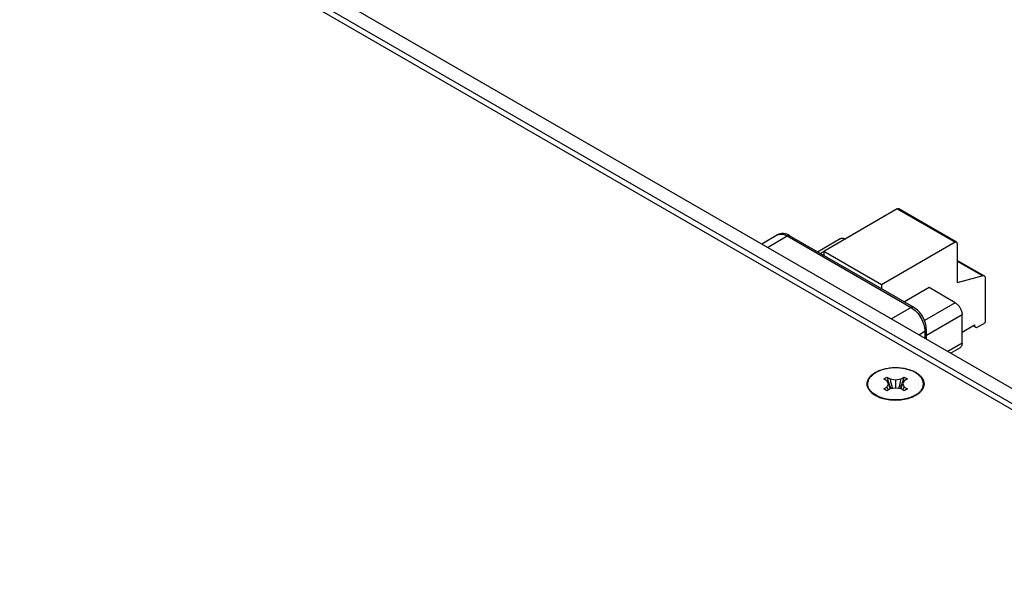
# Model space of a CAD drawing. Header units: inches. Extents: x 0 to 34, y 0 to 22.
# Tile 54 of 56: x 30.2 to 32.2, y 17.5 to 18.6. Entities that reach past the tile are written whole.
import ezdxf

# ---------------------------------------------------------------- set-up
doc = ezdxf.new("R2010")
doc.units = ezdxf.units.IN
doc.header["$LTSCALE"] = 1.87
doc.header["$MEASUREMENT"] = 0
doc.layers.get('0').update_dxf_attribs({"linetype": 'CONTINUOUS'})

msp = doc.modelspace()

# ---------------------------------------------------------------- linework, layer by layer
at = {"color": 7, "linetype": 'CONTINUOUS'}
for p, q in [((32.8068, 17.5129), (26.9618, 20.8877)), ((32.7802, 17.4976), (26.9353, 20.8724)), ((31.9407, 17.8827), (31.9471, 17.8864)), ((31.9471, 17.8864), (31.9534, 17.8827)), ((31.9757, 17.8827), (31.9821, 17.8864)), ((31.9821, 17.8864), (31.9885, 17.8827)), ((31.9471, 17.8791), (31.9407, 17.8827)), ((31.9407, 17.8625), (31.9471, 17.8662)), ((31.9501, 17.8726), (31.9471, 17.8791)), ((31.9471, 17.8662), (31.9501, 17.8726)), ((31.9534, 17.8827), (31.9646, 17.881)), ((31.9646, 17.881), (31.9757, 17.8827)), ((31.9646, 17.881), (31.9646, 17.8642)), ((31.9821, 17.8791), (31.9791, 17.8726)), ((31.9791, 17.8726), (31.9821, 17.8662)), ((31.9885, 17.8827), (31.9821, 17.8791)), ((31.9821, 17.8662), (31.9885, 17.8625)), ((31.9248, 17.8492), (31.9198, 17.853)), ((31.9471, 17.8588), (31.9407, 17.8625)), ((31.9534, 17.8625), (31.9471, 17.8588)), ((31.9646, 17.8642), (31.9534, 17.8625)), ((31.9757, 17.8625), (31.9646, 17.8642)), ((31.9821, 17.8588), (31.9757, 17.8625)), ((31.9885, 17.8625), (31.9821, 17.8588)), ((32.0044, 17.8497), (32.0094, 17.853)), ((32.0049, 17.8496), (32.0094, 17.853))]:
    msp.add_line(p, q, dxfattribs=at)
at = {"color": 3, "linetype": 'CONTINUOUS'}
for p, q in [((32.77, 17.4917), (26.9455, 20.8547)), ((32.0099, 17.8522), (32.0052, 17.8491))]:
    msp.add_line(p, q, dxfattribs=at)
at = {"color": 6, "linetype": 'CONTINUOUS'}
for p, q in [((31.9681, 18.2266), (31.8192, 18.1406)), ((31.9681, 18.2266), (32.0852, 18.159)), ((32.0881, 18.1593), (31.9711, 18.2269)), ((31.7257, 18.1739), (31.6939, 18.1555)), ((31.7054, 18.1488), (31.7454, 18.1719)), ((31.7454, 18.1719), (31.9961, 18.0272)), ((32.001, 18.0277), (31.7503, 18.1724)), ((31.8066, 18.14), (31.8525, 18.1665)), ((32.0852, 18.159), (31.9362, 18.073)), ((32.0894, 18.1566), (32.0894, 18.077)), ((31.8123, 18.1366), (31.8192, 18.1406)), ((31.9362, 18.073), (31.8192, 18.1406)), ((31.8192, 18.1406), (31.8192, 18.1327)), ((32.1444, 18.0907), (32.0894, 18.1224)), ((32.0894, 18.1209), (32.1413, 18.0909)), ((32.1413, 18.0909), (32.0894, 18.077)), ((32.1464, 17.9999), (32.1464, 18.0862)), ((31.9362, 18.073), (31.9362, 18.0651)), ((32.0323, 18.0674), (31.9823, 18.0385)), ((32.0852, 18.0368), (32.0323, 18.0674)), ((31.9961, 18.0272), (31.9561, 18.0041)), ((32.0852, 18.0368), (32.0229, 18.0009)), ((32.0268, 17.971), (32.0991, 18.0127)), ((32.0991, 17.9549), (32.0991, 18.0127)), ((32.0991, 17.9774), (32.1242, 17.9919)), ((32.1262, 17.9873), (32.1213, 17.9902)), ((32.1311, 17.9878), (32.1436, 17.9951)), ((32.0118, 17.9719), (32.0239, 17.979)), ((32.0239, 17.979), (32.0239, 17.9649)), ((32.0268, 17.9633), (32.0268, 17.983)), ((32.0991, 17.9549), (32.0702, 17.9382)), ((32.095, 17.9459), (32.076, 17.9349))]:
    msp.add_line(p, q, dxfattribs=at)
at = {"color": 7, "linetype": 'CONTINUOUS'}
for centre, radius, start, end in [((32.2491, 17.9769), 0.3153, 196.6821, 201.2205), ((31.68, 17.9769), 0.3153, 338.7795, 343.3179), ((32.0341, 17.906), 0.0957, 204.5637, 208.3967), ((32.1031, 17.9223), 0.1608, 197.981, 201.7743), ((32.3119, 17.9556), 0.3658, 191.4886, 194.623), ((31.6173, 17.9556), 0.3658, 345.377, 348.5114), ((31.8261, 17.9223), 0.1608, 338.2257, 342.019), ((31.8951, 17.906), 0.0957, 331.6033, 335.4363)]:
    msp.add_arc(centre, radius, start, end, dxfattribs=at)
at = {"color": 3, "linetype": 'CONTINUOUS'}
for centre, radius, start, end in [((31.9447, 17.8866), 0.0428, 230.5257, 233.4996), ((31.9589, 17.9132), 0.0731, 248.0437, 251.9492)]:
    msp.add_arc(centre, radius, start, end, dxfattribs=at)
at = {"color": 6, "linetype": 'CONTINUOUS'}
for points, knots in [([(31.9681, 18.2266), (31.9686, 18.2269), (31.9696, 18.2273), (31.9707, 18.2271), (31.9711, 18.2269)], [0, 0, 0, 0, 0.550829, 1, 1, 1, 1]), ([(31.7503, 18.1724), (31.7466, 18.1746), (31.7402, 18.1769), (31.7316, 18.1765), (31.7275, 18.1749), (31.7257, 18.1739)], [0, 0, 0, 0, 0.508433, 0.754815, 1, 1, 1, 1]), ([(31.7257, 18.1739), (31.727, 18.1746), (31.73, 18.1757), (31.735, 18.1758), (31.7402, 18.1746), (31.7437, 18.1729), (31.7454, 18.1719)], [0, 0, 0, 0, 0.217767, 0.450945, 0.710197, 1, 1, 1, 1]), ([(31.7454, 18.1719), (31.7462, 18.1724), (31.7479, 18.1731), (31.7497, 18.1728), (31.7503, 18.1724)], [0, 0, 0, 0, 0.550833, 1, 1, 1, 1]), ([(31.8525, 18.1665), (31.8531, 18.1669), (31.8546, 18.1674), (31.8571, 18.1675), (31.8598, 18.1668), (31.8615, 18.166), (31.8623, 18.1655)], [0, 0, 0, 0, 0.217779, 0.450953, 0.710221, 1, 1, 1, 1]), ([(32.0881, 18.1593), (32.0877, 18.1595), (32.0867, 18.1597), (32.0857, 18.1593), (32.0852, 18.159)], [0, 0, 0, 0, 0.449174, 1, 1, 1, 1]), ([(32.0894, 18.1566), (32.0894, 18.1572), (32.0892, 18.1582), (32.0885, 18.1591), (32.0881, 18.1593)], [0, 0, 0, 0, 0.550821, 1, 1, 1, 1]), ([(32.1444, 18.0907), (32.144, 18.0909), (32.1429, 18.0912), (32.1418, 18.0911), (32.1413, 18.0909)], [0, 0, 0, 0, 0.472104, 1, 1, 1, 1]), ([(32.1464, 18.0862), (32.1464, 18.0871), (32.1462, 18.0889), (32.1451, 18.0903), (32.1444, 18.0907)], [0, 0, 0, 0, 0.550784, 1, 1, 1, 1]), ([(32.001, 18.0277), (32.0004, 18.0281), (31.9985, 18.0283), (31.9969, 18.0277), (31.9961, 18.0272)], [0, 0, 0, 0, 0.449167, 1, 1, 1, 1]), ([(31.9961, 18.0272), (32.0001, 18.0249), (32.0075, 18.0186), (32.0163, 18.0067), (32.0222, 17.9932), (32.0239, 17.9835), (32.0239, 17.979)], [0, 0, 0, 0, 0.237222, 0.500006, 0.762787, 1, 1, 1, 1]), ([(32.0268, 17.983), (32.0268, 17.9873), (32.0253, 17.9963), (32.0198, 18.0088), (32.0118, 18.0197), (32.0048, 18.0255), (32.001, 18.0277)], [0, 0, 0, 0, 0.241906, 0.500002, 0.758098, 1, 1, 1, 1]), ([(32.0852, 18.0368), (32.0872, 18.0357), (32.0909, 18.0326), (32.0953, 18.0266), (32.0982, 18.0198), (32.0991, 18.015), (32.0991, 18.0127)], [0, 0, 0, 0, 0.237233, 0.500007, 0.762779, 1, 1, 1, 1]), ([(32.1242, 17.9919), (32.1242, 17.9909), (32.1244, 17.9892), (32.1255, 17.9877), (32.1262, 17.9873)], [0, 0, 0, 0, 0.550771, 1, 1, 1, 1]), ([(32.1262, 17.9873), (32.1269, 17.987), (32.1287, 17.9867), (32.1303, 17.9874), (32.1311, 17.9878)], [0, 0, 0, 0, 0.449224, 1, 1, 1, 1]), ([(32.1436, 17.9951), (32.1445, 17.9955), (32.1458, 17.9971), (32.1464, 17.9989), (32.1464, 17.9999)], [0, 0, 0, 0, 0.500009, 1, 1, 1, 1]), ([(32.0239, 17.979), (32.0248, 17.9794), (32.0262, 17.9805), (32.0268, 17.9822), (32.0268, 17.983)], [0, 0, 0, 0, 0.550818, 1, 1, 1, 1]), ([(32.0991, 17.9549), (32.0991, 17.9539), (32.099, 17.952), (32.0982, 17.9494), (32.0969, 17.9473), (32.0957, 17.9462), (32.095, 17.9459)], [0, 0, 0, 0, 0.289775, 0.549041, 0.782216, 1, 1, 1, 1])]:
    msp.add_open_spline(points, degree=3, knots=knots, dxfattribs=at)
at = {"color": 3, "linetype": 'CONTINUOUS'}
for points, knots in [([(31.9239, 17.8961), (31.9264, 17.8975), (31.9317, 17.9001), (31.9435, 17.904), (31.9597, 17.9063), (31.9761, 17.9056), (31.9888, 17.9029), (31.9974, 17.9001), (32.0051, 17.8964), (32.0116, 17.892), (32.0168, 17.887), (32.0203, 17.8815), (32.0222, 17.8756), (32.0222, 17.8696), (32.0203, 17.8638), (32.018, 17.8603), (32.0167, 17.8586)], [0, 0, 0, 0, 0.065589, 0.136121, 0.28639, 0.439741, 0.51383, 0.584273, 0.649945, 0.710158, 0.764713, 0.814207, 0.86008, 0.904629, 0.95049, 1, 1, 1, 1]), ([(31.9175, 17.8536), (31.9157, 17.8551), (31.9124, 17.8583), (31.9089, 17.8638), (31.907, 17.8696), (31.907, 17.8756), (31.9089, 17.8815), (31.9124, 17.887), (31.9175, 17.892), (31.9217, 17.8948), (31.9239, 17.8961)], [0, 0, 0, 0, 0.134836, 0.257163, 0.370541, 0.480645, 0.59399, 0.716349, 0.851461, 1, 1, 1, 1]), ([(31.9316, 17.8454), (31.9305, 17.8459), (31.9261, 17.8478), (31.922, 17.8502), (31.9192, 17.8522)], [0, 0, 0, 0, 0.263554, 1, 1, 1, 1]), ([(32.0052, 17.8491), (32.0043, 17.8486), (32.0002, 17.8464), (31.9958, 17.8447), (31.9925, 17.8436)], [0, 0, 0, 0, 0.238183, 1, 1, 1, 1]), ([(32.0167, 17.8586), (32.0162, 17.858), (32.0142, 17.8557), (32.0118, 17.8536), (32.0099, 17.8522)], [0, 0, 0, 0, 0.238312, 1, 1, 1, 1]), ([(31.9925, 17.8436), (31.988, 17.8422), (31.9787, 17.8401), (31.9643, 17.8391), (31.95, 17.8401), (31.9407, 17.8423), (31.9363, 17.8437)], [0, 0, 0, 0, 0.244973, 0.500387, 0.75571, 1, 1, 1, 1])]:
    msp.add_open_spline(points, degree=3, knots=knots, dxfattribs=at)
at = {"color": 7, "linetype": 'CONTINUOUS'}
for points, knots in [([(31.9198, 17.853), (31.9188, 17.8538), (31.9169, 17.8553), (31.9144, 17.8579), (31.9123, 17.8605), (31.9106, 17.8633), (31.9094, 17.8661), (31.9087, 17.8685), (31.9084, 17.8705), (31.9083, 17.8719), (31.9083, 17.8734), (31.9084, 17.8749), (31.9087, 17.8763), (31.9091, 17.8782), (31.91, 17.8807), (31.9115, 17.8835), (31.913, 17.8857), (31.9145, 17.8874), (31.9161, 17.8891), (31.9184, 17.8912), (31.9214, 17.8935), (31.9237, 17.8949), (31.9248, 17.8956)], [0, 0, 0, 0, 0.070261, 0.136996, 0.200401, 0.260818, 0.318748, 0.374839, 0.402455, 0.429909, 0.457312, 0.484772, 0.512399, 0.540298, 0.59727, 0.656441, 0.718383, 0.750542, 0.783537, 0.852113, 0.924278, 1, 1, 1, 1]), ([(32.0094, 17.853), (32.0105, 17.8538), (32.0124, 17.8554), (32.015, 17.8581), (32.0171, 17.8609), (32.0188, 17.8638), (32.0198, 17.8663), (32.0204, 17.8683), (32.0207, 17.8699), (32.0208, 17.8714), (32.0209, 17.8729), (32.0208, 17.8744), (32.0205, 17.8765), (32.0198, 17.879), (32.0185, 17.882), (32.0168, 17.8849), (32.0145, 17.8877), (32.0119, 17.8903), (32.0088, 17.8928), (32.0053, 17.8951), (32.0015, 17.8972), (31.9974, 17.8991), (31.9929, 17.9007), (31.9883, 17.9021), (31.9834, 17.9033), (31.9783, 17.9042), (31.9732, 17.9048), (31.9679, 17.9051), (31.9627, 17.9051), (31.9574, 17.9049), (31.9522, 17.9044), (31.9471, 17.9035), (31.9422, 17.9025), (31.9375, 17.9011), (31.933, 17.8995), (31.9287, 17.8977), (31.9261, 17.8963), (31.9248, 17.8956)], [0, 0, 0, 0, 0.028756, 0.056001, 0.081829, 0.1064, 0.129953, 0.141448, 0.152808, 0.16408, 0.175312, 0.186553, 0.197852, 0.220798, 0.24452, 0.26931, 0.295393, 0.322916, 0.35196, 0.382544, 0.414635, 0.448152, 0.48298, 0.518971, 0.555952, 0.593732, 0.6321, 0.670839, 0.709723, 0.748524, 0.787015, 0.824974, 0.862192, 0.898469, 0.933627, 0.967516, 1, 1, 1, 1]), ([(32.0044, 17.8497), (32.0029, 17.8488), (31.9999, 17.8472), (31.995, 17.8452), (31.9898, 17.8435), (31.9843, 17.8421), (31.9786, 17.8411), (31.9727, 17.8404), (31.9667, 17.8401), (31.9607, 17.8402), (31.9548, 17.8406), (31.949, 17.8414), (31.9433, 17.8425), (31.9379, 17.844), (31.9328, 17.8458), (31.928, 17.8479), (31.9237, 17.8503), (31.921, 17.8521), (31.9198, 17.853)], [0, 0, 0, 0, 0.056666, 0.116071, 0.17791, 0.241822, 0.307381, 0.374125, 0.441561, 0.509181, 0.576472, 0.64293, 0.708069, 0.771435, 0.832621, 0.891276, 0.947129, 1, 1, 1, 1])]:
    msp.add_open_spline(points, degree=3, knots=knots, dxfattribs=at)
for points in [[(31.9537, 17.8626), (31.9537, 17.8626), (31.9537, 17.8626), (31.9537, 17.8626)], [(31.9755, 17.8626), (31.9755, 17.8626), (31.9755, 17.8626), (31.9755, 17.8626)]]:
    msp.add_open_spline(points, degree=3, dxfattribs=at)

doc.saveas('drawing.dxf')
